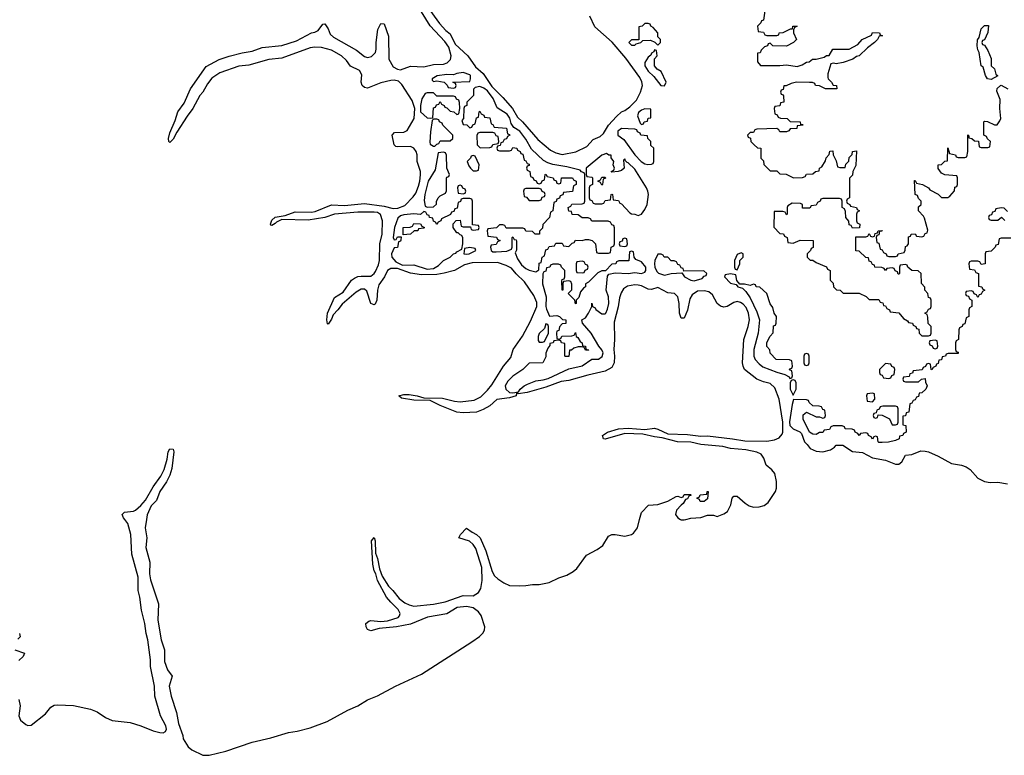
# Model space of a CAD drawing. Header units: inches. Extents: x 2718490 to 2828976, y 856982 to 957410.
# Tile 37 of 63: x 2771380 to 2777350, y 858571 to 863029. Entities that reach past the tile are written whole.
import ezdxf

# ---------------------------------------------------------------- set-up
doc = ezdxf.new("R2010")
doc.units = ezdxf.units.IN
doc.header["$MEASUREMENT"] = 0
doc.layers.add('C7875', color=7, linetype='Continuous')
doc.layers.add('C7876', color=7, linetype='Continuous')

msp = doc.modelspace()

# ---------------------------------------------------------------- linework, layer by layer
at = {"layer": 'C7875', "color": 6}
for points in [[(2771374.9, 858910), (2771382.3, 858870), (2771374.9, 858810), (2771384.5, 858784.5), (2771416.9, 858756.9), (2771430, 858752), (2771450, 858754), (2771537.2, 858822.8), (2771570, 858862), (2771590, 858874.7), (2771610, 858877.8), (2771707.6, 858872.4), (2771810.6, 858850), (2771850, 858834.4), (2771900, 858800), (2771941.8, 858781.8), (2772051, 858770), (2772114.8, 858750), (2772190, 858718.9), (2772230, 858708.5), (2772250, 858706.4), (2772263.9, 858716.1), (2772269.6, 858730), (2772266.3, 858750), (2772233.6, 858810), (2772200.4, 858930), (2772198, 858990), (2772173.3, 859110), (2772173.3, 859150), (2772158.3, 859270), (2772146.4, 859310), (2772139.8, 859370), (2772119.7, 859450), (2772109.7, 859530), (2772098, 859570), (2772097.8, 859650), (2772061, 859790), (2772054.7, 859910), (2772035.8, 859975.8), (2772017.3, 860000)], [(2772148.5, 860000), (2772141.7, 859950), (2772152, 859890), (2772145.3, 859830), (2772170, 859742), (2772167.2, 859670), (2772173.8, 859633.8), (2772222.6, 859490), (2772218, 859390), (2772237.6, 859270), (2772259.3, 859210), (2772259.2, 859139.2), (2772276.4, 859090), (2772304, 859050), (2772286.4, 858990), (2772298.4, 858930), (2772330.4, 858830), (2772343.9, 858763.9), (2772370.3, 858690.3), (2772372.2, 858670), (2772401.6, 858621.6), (2772423.9, 858603.9), (2772491.2, 858571.2), (2772530, 858571.3), (2772630, 858596.5), (2772789.2, 858650), (2772902.5, 858677.5), (2773009.2, 858710), (2773062.2, 858717.8), (2773141.4, 858738.6), (2773243.8, 858776.2), (2773370, 858844.9), (2773430, 858870.2), (2773490, 858907.2), (2773550, 858931.6), (2773659.3, 858990), (2773816.5, 859063.5), (2774122, 859258), (2774168.5, 859291.5), (2774188.4, 859311.6), (2774199.1, 859330), (2774200.4, 859350), (2774178.5, 859418.5), (2774161.5, 859441.5), (2774130, 859465.7), (2774090, 859473.7), (2774032.8, 859467.2), (2773970, 859428), (2773852.6, 859407.4), (2773750, 859366.6), (2773664.7, 859350), (2773560, 859340), (2773510, 859326.2), (2773490, 859334.5), (2773481.1, 859350), (2773479.6, 859370), (2773496.2, 859383.8), (2773510, 859388.8), (2773570, 859381.5), (2773610, 859385.3), (2773674.3, 859405.7), (2773683.5, 859416.5), (2773686.9, 859430), (2773674.8, 859454.8), (2773630, 859498.3), (2773604.5, 859530), (2773549.8, 859630), (2773539.7, 859670), (2773529.8, 859690), (2773522, 859730), (2773513.2, 859870), (2773530, 859890.4), (2773535.2, 859870), (2773536.7, 859796.7), (2773550, 859764.7), (2773561.8, 859701.8), (2773577.7, 859657.7), (2773616.7, 859596.7), (2773643.7, 859570), (2773681.2, 859521.2), (2773715.8, 859495.8), (2773742.4, 859482.4), (2773770, 859475.6), (2773890, 859487.6), (2773959.3, 859500.7), (2774070, 859539.6), (2774130, 859537.8), (2774162.8, 859557.2), (2774177.1, 859582.9), (2774184.5, 859630), (2774181.7, 859710), (2774145.3, 859825.3), (2774129.3, 859849.3), (2774108, 859868), (2774042, 859890), (2774052, 859910), (2774090, 859947.7), (2774122.7, 859922.7), (2774150.4, 859910), (2774172.9, 859890), (2774207.2, 859810), (2774244.5, 859684.5), (2774259.7, 859659.7), (2774279.7, 859639.7), (2774315.5, 859615.5), (2774350, 859601.1), (2774410, 859598.3), (2774450, 859599.6), (2774490, 859607), (2774530, 859605.3), (2774590, 859617.4), (2774650, 859647.4), (2774697.3, 859662.7), (2774735.9, 859684.1), (2774757.5, 859702.5), (2774816.8, 859783.2), (2774882, 859818), (2774916.8, 859843.2), (2774950, 859899.6), (2774970, 859910.2), (2774990, 859910.2), (2775050, 859898.5), (2775089.8, 859910.2), (2775102, 859918), (2775125.1, 859950), (2775138.6, 860000)], [(2775387.3, 860000), (2775390, 859998.4), (2775410, 859997.6), (2775419.1, 860000)], [(2771379.3, 859310), (2771383.1, 859290), (2771370, 859275.6)], [(2771350.2, 859210.2), (2771410.3, 859190), (2771401.6, 859170), (2771374.9, 859145.1)]]:
    msp.add_lwpolyline(points, dxfattribs=at)
at = {"layer": 'C7876', "color": 6}
for points in [[(2773850.3, 863110), (2773925.3, 863005.3), (2773963.9, 862963.9), (2773990, 862943), (2774021.6, 862881.6), (2774097, 862810), (2774144.1, 862744.1), (2774190, 862703.8), (2774243.4, 862623.4), (2774310, 862557.6), (2774368.2, 862490), (2774398.2, 862438.2), (2774428.4, 862410), (2774522.6, 862302.6), (2774598.7, 862238.7), (2774630, 862221.3), (2774670, 862212), (2774752.4, 862227.6), (2774818.9, 862261.1), (2774857.2, 862302.8), (2774899.8, 862320.2), (2774920.1, 862339.9), (2774949.8, 862390.2), (2774998.2, 862441.8), (2775029.8, 862470.2), (2775050, 862478.7), (2775079.6, 862500.4), (2775119.6, 862540.4), (2775145.1, 862590), (2775156.3, 862630), (2775152.4, 862652.4), (2775139.6, 862679.6), (2775055.5, 862795.5), (2774973.3, 862893.3), (2774866.5, 862986.5), (2774837.6, 863050)], [(2775419.1, 860000), (2775450, 860008), (2775510, 860013), (2775550, 860027.3), (2775586.8, 860026.8), (2775610, 860018), (2775650, 860034), (2775671.3, 860048.7), (2775691.6, 860090), (2775699.5, 860130), (2775710, 860142), (2775730, 860142), (2775778.2, 860098.2), (2775803.4, 860083.4), (2775830, 860075.9), (2775863.6, 860076.4), (2775894.3, 860085.7), (2775917.3, 860102.7), (2775962, 860170), (2775968.1, 860190), (2775969, 860230), (2775958.3, 860278.3), (2775941.4, 860301.4), (2775905.7, 860330), (2775891.1, 860371.1), (2775875.2, 860395.2), (2775850, 860407.3), (2775782, 860422), (2775690.4, 860429.6), (2775643.5, 860443.5), (2775510, 860454), (2775450, 860469.8), (2775368.7, 860471.3), (2775275.8, 860495.8), (2775230, 860501.2), (2775158, 860518), (2775050, 860522.2), (2774930, 860487.3), (2774919.3, 860490), (2774913.3, 860510), (2774944.5, 860530), (2775010, 860548.9), (2775070, 860553.7), (2775170, 860545.3), (2775230, 860552.7), (2775250, 860547.4), (2775310, 860518.5), (2775430, 860514.4), (2775510, 860505.7), (2775550, 860507), (2775702, 860490), (2775776.7, 860476.7), (2775910, 860475.8), (2775957, 860483), (2775985.2, 860494.8), (2776002.6, 860517.4), (2776006.6, 860530), (2776007.7, 860590), (2775985.6, 860730), (2775958.2, 860798.2), (2775930, 860825.1), (2775890, 860833.7), (2775850, 860849.8), (2775775.6, 860910), (2775766, 860930), (2775762, 860950), (2775769.8, 861090), (2775797.7, 861170), (2775804.2, 861210), (2775798.3, 861250), (2775784, 861284), (2775765.9, 861305.9), (2775750, 861315.8), (2775730, 861320.5), (2775710, 861315.1), (2775670, 861291.5), (2775650, 861286), (2775630, 861293.3), (2775609.8, 861309.8), (2775581.7, 861361.7), (2775558.9, 861378.9), (2775530, 861386.9), (2775490, 861383), (2775458, 861362), (2775443, 861337), (2775428.3, 861268.3), (2775410, 861219.5), (2775390, 861219.3), (2775380.5, 861250), (2775378, 861310), (2775369.7, 861349.7), (2775350, 861369.6), (2775310, 861374), (2775250, 861406), (2775210, 861393.6), (2775190, 861395.1), (2775150, 861415.8), (2775130, 861419.7), (2775110, 861421.7), (2775066.3, 861413.7), (2775041.6, 861398.4), (2775026.3, 861373.7), (2775016.1, 861343.9), (2775008.2, 861288.2), (2774984.2, 861195.8), (2774986.3, 861090), (2774981.8, 861030), (2774987.6, 860990), (2774984.4, 860950), (2774970, 860921.7), (2774930, 860898.3), (2774824.6, 860875.4), (2774710, 860843.2), (2774663.5, 860836.5), (2774570, 860801.6), (2774457.3, 860770), (2774402.7, 860762.7), (2774392, 860768), (2774390.7, 860750), (2774350, 860737.7), (2774273.4, 860726.6), (2774230, 860688.7), (2774190, 860665.8), (2774150, 860651.1), (2774070, 860646.6), (2774030, 860651.2), (2773930, 860691.3), (2773870, 860720.9), (2773770, 860723.7), (2773696, 860736), (2773679, 860750), (2773710, 860756.9), (2773742.7, 860757.3), (2773790.8, 860750), (2773830, 860736.5), (2773944.4, 860735.6), (2774016.3, 860716.3), (2774050, 860714), (2774136.3, 860723.7), (2774175.9, 860744.1), (2774216.4, 860783.6), (2774242.9, 860817.1), (2774313, 860930), (2774357.2, 860982.8), (2774371.6, 861030), (2774428.8, 861111.2), (2774477.7, 861202.3), (2774514.8, 861290), (2774514.9, 861314.9), (2774497.5, 861357.5), (2774441, 861441), (2774390, 861489.7), (2774362.7, 861522.7), (2774330, 861540.4), (2774277.3, 861557.3), (2774123.8, 861556.2), (2774077.3, 861542.7), (2774017.3, 861510), (2773953.3, 861493.3), (2773910, 861485.3), (2773816.2, 861483.8), (2773750, 861492.6), (2773670, 861521), (2773630, 861521.1), (2773611.2, 861508.8), (2773591.3, 861470), (2773558.4, 861421.6), (2773548.9, 861390), (2773545.2, 861330), (2773535.2, 861304.8), (2773530, 861300.5), (2773509.9, 861309.9), (2773484.9, 861384.9), (2773470, 861397), (2773450, 861395.1), (2773421.2, 861378.8), (2773335.6, 861304.4), (2773310.1, 861269.9), (2773280.4, 861239.6), (2773270, 861213.2), (2773250, 861184), (2773246.8, 861186.8), (2773242.4, 861210), (2773246, 861250), (2773290, 861345.5), (2773341.4, 861378.6), (2773392, 861450), (2773410, 861462), (2773430, 861472.6), (2773450, 861475.3), (2773510, 861474.4), (2773529.5, 861490), (2773537.3, 861502.8), (2773556, 861544), (2773562.6, 861570), (2773564.8, 861670), (2773578, 861730), (2773580.4, 861810), (2773568.5, 861848.5), (2773550, 861861.3), (2773530, 861863.5), (2773430, 861862.4), (2773290, 861849.8), (2773230, 861829.7), (2773130, 861813.7), (2772970, 861817.2), (2772937.3, 861802.7), (2772930, 861793.2), (2772910, 861782.7), (2772903.7, 861783.7), (2772901.2, 861790), (2772910, 861814), (2772930, 861832.7), (2772990, 861843), (2773050, 861864.6), (2773150, 861863.1), (2773172.6, 861867.4), (2773270, 861907), (2773350, 861903.1), (2773470, 861916.1), (2773590, 861898.3), (2773645.2, 861885.3), (2773674, 861886), (2773716, 861904), (2773765.3, 861954.7), (2773781.6, 861978.4), (2773799, 862021), (2773807.4, 862050), (2773811.3, 862088.7), (2773809.8, 862110), (2773789.7, 862170), (2773789.7, 862210), (2773783.5, 862230), (2773769.8, 862249.8), (2773750, 862260.5), (2773670, 862258), (2773661.3, 862261.3), (2773649.8, 862270), (2773639.1, 862330), (2773653.6, 862346.4), (2773710, 862347), (2773730, 862357.1), (2773773, 862430), (2773776.9, 862490), (2773759.2, 862539.2), (2773697, 862637), (2773676.8, 862656.8), (2773650, 862663), (2773630, 862659.7), (2773570, 862645.6), (2773490, 862614.3), (2773470, 862619.1), (2773457.4, 862630), (2773451.1, 862650), (2773453.9, 862693.9), (2773441.3, 862721.3), (2773386.5, 862746.5), (2773362.7, 862782.7), (2773331, 862811), (2773270, 862844.2), (2773210, 862859.7), (2773170, 862862), (2773141.7, 862858.3), (2772970, 862796.2), (2772890, 862788.4), (2772770, 862753.6), (2772710, 862746.9), (2772593, 862707), (2772544.6, 862675.4), (2772519.1, 862640.9), (2772490.2, 862590), (2772472.7, 862570), (2772430.1, 862489.9), (2772395, 862445), (2772332.3, 862347.7), (2772310, 862305.1), (2772290, 862285.7), (2772284.2, 862290), (2772282.3, 862310), (2772290, 862344), (2772322.4, 862417.6), (2772338.5, 862470), (2772377.2, 862522.8), (2772416.9, 862610), (2772510, 862744.4), (2772590, 862787.4), (2772650, 862807.6), (2772730, 862828.9), (2772790, 862839), (2772850, 862861.3), (2772970, 862873.2), (2773059, 862901), (2773149.2, 862950), (2773170, 862953.7), (2773190, 862964.4), (2773219, 863001), (2773230, 863004), (2773250, 862974), (2773262.2, 862942.2), (2773282.7, 862922.8), (2773423.4, 862843.4), (2773470, 862805.5), (2773490, 862799.3), (2773513.9, 862806.1), (2773538.4, 862830), (2773542.4, 862850), (2773541.1, 862890), (2773551.8, 862970), (2773570, 863006), (2773590, 863004.7), (2773616.9, 862930), (2773618.7, 862790), (2773643.8, 862743.8), (2773670, 862730.2), (2773690, 862725.3), (2773750, 862748.4), (2773830, 862742.6), (2773890, 862757.1), (2773950, 862759.5), (2773972.6, 862767.4), (2773992.5, 862787.5), (2773996.9, 862810), (2773982.3, 862862.2), (2773957.8, 862897.8), (2773870, 862992), (2773816.1, 863076.1)], [(2775898, 863082), (2775890, 863026), (2775878, 863022), (2775874, 863010), (2775854, 862990), (2775858, 862958), (2775890, 862954), (2775898, 862938), (2775910, 862934), (2775970, 862934), (2775982, 862938), (2775986, 862950), (2776010, 862951.3), (2776054, 862974), (2776066, 862974), (2776068, 862990), (2776094, 862990), (2776078, 862982), (2776072.7, 862967.3), (2776072, 862950), (2776090.8, 862910), (2776072, 862890), (2776029.3, 862869.3), (2775946, 862870), (2775930, 862886), (2775918, 862882), (2775914, 862870), (2775895.3, 862864.7), (2775876, 862844), (2775870, 862828), (2775854, 862826), (2775852.7, 862772.7), (2775872, 862752), (2775989.1, 862750.9), (2776030, 862754.8), (2776094.6, 862745.4), (2776125.4, 862754.6), (2776150.9, 862770.9), (2776166.3, 862773.7), (2776188, 862790), (2776210, 862790.7), (2776258, 862802), (2776271.6, 862811.6), (2776288.4, 862811.6), (2776310, 862851), (2776410, 862851), (2776461.2, 862878.8), (2776489.2, 862910), (2776544, 862936), (2776550, 862951), (2776594, 862950), (2776598, 862938), (2776611, 862931), (2776591.6, 862928.4), (2776582, 862910), (2776562, 862890), (2776521.1, 862858.9), (2776470, 862809.4), (2776454, 862806), (2776432, 862790), (2776374, 862770), (2776330, 862762), (2776314, 862766), (2776298, 862762), (2776279.6, 862700.4), (2776279.6, 862679.6), (2776282, 862670), (2776302, 862650), (2776311.6, 862631.6), (2776332, 862630), (2776334, 862610), (2776266, 862610), (2776230, 862628), (2776206, 862630), (2776202, 862642), (2776188, 862648), (2776169.1, 862649.1), (2776090, 862649.5), (2776056.9, 862643.1), (2776027.3, 862627.3), (2776012.7, 862627.3), (2776010, 862606), (2775998, 862602), (2775994, 862590), (2775998, 862578), (2776010, 862574), (2776012, 862568), (2776014, 862530), (2775994, 862526), (2775990, 862508), (2775958, 862502), (2775954, 862490), (2775958, 862458), (2775972, 862452), (2775978, 862438), (2775992.7, 862432.7), (2776034, 862430), (2776052, 862412), (2776112, 862410), (2776114, 862394), (2776126, 862394), (2776130, 862389), (2776094, 862386), (2776092, 862370), (2776051.6, 862368.4), (2776043.6, 862356.4), (2776028.9, 862348.9), (2775990, 862349.3), (2775982, 862362), (2775970, 862368.7), (2775850, 862366), (2775838, 862362), (2775830, 862346), (2775810, 862346), (2775794, 862330), (2775798, 862318), (2775812, 862312), (2775814, 862290), (2775834, 862270), (2775852.7, 862252.7), (2775874, 862250), (2775874, 862190), (2775890, 862174), (2775892, 862152), (2775930, 862114), (2775970, 862114), (2775990, 862094), (2776028, 862092), (2776071.1, 862071.1), (2776127.3, 862072.7), (2776142, 862078), (2776150, 862092), (2776190, 862094), (2776206, 862110), (2776227.3, 862112.7), (2776228.7, 862130), (2776243.1, 862136.9), (2776265.6, 862174.4), (2776270, 862192), (2776288.9, 862211.1), (2776292, 862232), (2776310, 862234), (2776312, 862210), (2776330, 862174), (2776338, 862138), (2776352.7, 862132.7), (2776386, 862134), (2776390, 862154), (2776407.3, 862172.7), (2776410, 862194), (2776428, 862212), (2776428.7, 862230), (2776454, 862234), (2776450, 862146), (2776431, 862109), (2776430, 862086), (2776412, 862068), (2776412, 861950), (2776398, 861942), (2776394, 861930), (2776398, 861918), (2776414, 861910), (2776418, 861898), (2776454, 861890), (2776458, 861878), (2776472, 861870), (2776458, 861862), (2776454, 861850), (2776454, 861810), (2776458, 861798), (2776474, 861790), (2776472.7, 861767.3), (2776430, 861766), (2776422, 861782), (2776410, 861786), (2776408, 861808), (2776388.7, 861830), (2776387.3, 861867.3), (2776382, 861882), (2776366, 861890), (2776366, 861930), (2776362, 861942), (2776350, 861946), (2776250, 861946), (2776238, 861942), (2776234, 861930), (2776218, 861922), (2776210, 861906), (2776178, 861902), (2776170, 861886), (2776127.3, 861887.3), (2776126, 861910), (2776115.3, 861915.3), (2776063.6, 861916.4), (2776038, 861902), (2776034, 861890), (2776034, 861850), (2776030, 861846), (2776022, 861862), (2776007.3, 861867.3), (2775954, 861866), (2775952.7, 861772.7), (2775990, 861734), (2776011.6, 861731.6), (2776018, 861718), (2776034, 861710), (2776038, 861678), (2776070, 861674), (2776112.7, 861692.7), (2776191.1, 861691.1), (2776191.6, 861648.4), (2776178, 861642), (2776174, 861630), (2776154, 861610), (2776154, 861590), (2776172.7, 861572.7), (2776190, 861572), (2776210, 861558), (2776271.6, 861531.6), (2776278, 861518), (2776294, 861510), (2776294, 861450), (2776311.6, 861431.6), (2776314, 861410), (2776332, 861392), (2776354, 861390), (2776372.7, 861372.7), (2776470, 861371.3), (2776511.6, 861351.6), (2776530, 861334), (2776590, 861334), (2776598, 861318), (2776612.7, 861312.7), (2776618, 861298), (2776630, 861294), (2776638, 861278), (2776654, 861270), (2776658, 861258), (2776710, 861252), (2776738, 861218), (2776763.6, 861203.6), (2776770, 861194), (2776794, 861190), (2776798, 861178), (2776814, 861170), (2776818, 861158), (2776832.7, 861152.7), (2776834, 861130), (2776850, 861114), (2776890, 861114), (2776902, 861118), (2776906, 861130), (2776906, 861170), (2776888.4, 861188.4), (2776887.3, 861227.3), (2776882, 861242), (2776868, 861250), (2776882, 861258), (2776890, 861274), (2776902, 861278), (2776906, 861290), (2776906, 861330), (2776902, 861342), (2776890, 861346), (2776886, 861370), (2776868, 861390), (2776867.3, 861407.3), (2776848, 861430), (2776846, 861490), (2776827.3, 861507.3), (2776789, 861509), (2776766, 861530), (2776762, 861542), (2776750, 861546), (2776718, 861542), (2776714, 861530), (2776714, 861490), (2776710, 861486), (2776706, 861486), (2776702, 861502), (2776687.3, 861507.3), (2776682, 861522), (2776670, 861526), (2776638, 861522), (2776630, 861508.7), (2776622, 861522), (2776607.3, 861527.3), (2776566, 861530), (2776562, 861542), (2776550, 861546), (2776542, 861562), (2776530, 861566), (2776526, 861586), (2776510, 861588), (2776470, 861626), (2776449.1, 861629.1), (2776450, 861714), (2776510, 861714), (2776522, 861718), (2776530, 861734), (2776538, 861718), (2776550, 861714), (2776562, 861718), (2776567.3, 861732.7), (2776582, 861738), (2776586, 861750), (2776610, 861752), (2776607.3, 861747.3), (2776592.7, 861747.3), (2776590, 861726), (2776578, 861722), (2776574, 861710), (2776578, 861678), (2776590, 861674), (2776598, 861638), (2776610, 861634), (2776618, 861618), (2776634, 861610), (2776638, 861598), (2776650, 861594), (2776690, 861594), (2776702, 861598), (2776706, 861610), (2776742, 861618), (2776748.4, 861631.6), (2776750, 861654), (2776762, 861658), (2776768.4, 861671.6), (2776770, 861714), (2776782, 861718), (2776786, 861730), (2776810, 861731.3), (2776818, 861718), (2776850, 861714), (2776862, 861718), (2776870, 861734), (2776882, 861738), (2776886, 861754), (2776866, 861826), (2776859.3, 861839.3), (2776829.3, 861870), (2776830, 861894), (2776846, 861910), (2776846, 861930), (2776830, 861946), (2776823.1, 861963.1), (2776809.6, 861970), (2776806, 862054), (2776810, 862054), (2776818, 862038), (2776854, 862030), (2776891.3, 862010), (2776898, 861998), (2776950, 861971.3), (2776970, 861952), (2777008.4, 861951.6), (2777020.4, 861959.6), (2777048, 861992), (2777050, 862014), (2777062, 862018), (2777066, 862030), (2777066, 862070), (2777062, 862082), (2776990, 862088.7), (2776970, 862098), (2776950, 862128), (2776948.7, 862150), (2776970, 862152), (2776990, 862172), (2777006, 862174), (2777008, 862252), (2777018, 862218), (2777054, 862210), (2777058, 862198), (2777070, 862194), (2777110, 862194), (2777122, 862198), (2777129, 862231), (2777128.4, 862331.6), (2777134, 862326), (2777134, 862314), (2777154, 862310), (2777170, 862294), (2777192.7, 862292.7), (2777198, 862258), (2777210, 862254), (2777250, 862254), (2777262, 862258), (2777266, 862290), (2777247.3, 862307.3), (2777242, 862322), (2777226, 862330), (2777226, 862410), (2777230, 862414), (2777248.7, 862411.3), (2777290, 862392), (2777307.3, 862392.7), (2777323.1, 862416.9), (2777329, 862431), (2777323.7, 862490), (2777325.2, 862545.2), (2777304, 862596), (2777307.3, 862612.7), (2777326, 862630), (2777330, 862632), (2777371, 862610)], [(2777370, 861866), (2777350, 861886), (2777330, 861888), (2777298, 861882), (2777292.7, 861867.3), (2777278, 861862), (2777272.7, 861847.3), (2777258, 861842), (2777254, 861830), (2777258, 861818), (2777270, 861814), (2777310, 861814), (2777332, 861832), (2777352.7, 861812.7)], [(2777390, 861706), (2777330, 861706), (2777318, 861702), (2777312.7, 861667.3), (2777298, 861662), (2777294, 861650), (2777270, 861626), (2777238, 861622), (2777234, 861610), (2777234, 861550), (2777210, 861546), (2777202, 861562), (2777190, 861566), (2777150, 861566), (2777138, 861562), (2777134, 861550), (2777138, 861518), (2777170, 861514), (2777178, 861498), (2777194, 861490), (2777194, 861414), (2777214, 861410), (2777218, 861398), (2777232, 861390), (2777218, 861382), (2777210, 861366), (2777198, 861362), (2777190, 861346), (2777182, 861362), (2777167.3, 861367.3), (2777162, 861382), (2777150, 861386), (2777118, 861382), (2777114, 861370), (2777118, 861358), (2777132.7, 861352.7), (2777138, 861338), (2777154, 861330), (2777154, 861290), (2777138, 861282), (2777134, 861270), (2777134, 861230), (2777118, 861222), (2777110, 861186), (2777098, 861182), (2777094, 861170), (2777078, 861162), (2777074, 861150), (2777071.3, 861090), (2777058, 861082), (2777054, 861070), (2777054, 861030), (2777058, 861018), (2777070, 861014), (2777070, 861006), (2777010, 861006), (2776998, 861002), (2776994, 860990), (2776974, 860986), (2776970, 860968), (2776954, 860966), (2776950, 860946), (2776938, 860942), (2776934, 860930), (2776918, 860922), (2776910, 860908), (2776906, 860910), (2776902, 860942), (2776890, 860946), (2776878, 860942), (2776872.7, 860927.3), (2776858, 860922), (2776852, 860908), (2776798, 860902), (2776792.7, 860887.3), (2776778, 860882), (2776772.7, 860867.3), (2776738, 860862), (2776734, 860850), (2776738, 860838), (2776750, 860834), (2776830, 860834), (2776848.4, 860851.6), (2776870, 860854), (2776872.7, 860832.7), (2776882, 860810), (2776874, 860790), (2776850, 860768), (2776834, 860766), (2776830, 860746), (2776818, 860742), (2776810, 860726), (2776798, 860722), (2776790, 860706), (2776778, 860702), (2776772, 860650), (2776754, 860646), (2776750, 860628), (2776734, 860626), (2776734, 860574), (2776752, 860570), (2776754, 860530), (2776738, 860522), (2776734, 860510), (2776714, 860506), (2776712, 860490), (2776690, 860478), (2776648.7, 860468.7), (2776610, 860466), (2776590, 860466), (2776586, 860470), (2776582, 860502), (2776570, 860506), (2776558, 860502), (2776550, 860486), (2776542, 860502), (2776526, 860510), (2776522, 860522), (2776510, 860526), (2776478, 860522), (2776470, 860508.7), (2776462, 860522), (2776446, 860530), (2776442, 860542), (2776427.3, 860547.3), (2776386, 860550), (2776382, 860562), (2776367.3, 860567.3), (2776312.7, 860567.3), (2776298, 860562), (2776290, 860546), (2776258, 860542), (2776250, 860528), (2776230, 860528), (2776210, 860515.3), (2776190, 860518), (2776168, 860530), (2776130, 860608), (2776130, 860634), (2776151.3, 860651.3), (2776210, 860622), (2776230, 860622), (2776250, 860614), (2776262, 860618), (2776266, 860630), (2776262, 860662), (2776250, 860666), (2776242, 860682), (2776227.3, 860687.3), (2776188.4, 860688.4), (2776166, 860710), (2776162, 860722), (2776150, 860726), (2776072.7, 860727.3), (2776063.5, 860696.5), (2776047.6, 860592.4), (2776050.4, 860570), (2776069, 860549), (2776110.7, 860530.7), (2776120.7, 860520.7), (2776138.8, 860470), (2776155.2, 860455.2), (2776172, 860430), (2776210, 860413.4), (2776250, 860410.5), (2776297.2, 860422.8), (2776320.9, 860439.1), (2776330, 860451), (2776370, 860451), (2776430, 860413), (2776490, 860405.5), (2776550, 860373.4), (2776630, 860359.3), (2776690, 860334.9), (2776710, 860336.3), (2776729.6, 860350.4), (2776750, 860390.7), (2776790, 860394), (2776843.9, 860416.1), (2776870, 860414.9), (2776890.3, 860410.3), (2776950, 860383.8), (2777030, 860339.5), (2777090.4, 860330.4), (2777118.7, 860318.7), (2777143, 860303), (2777190, 860251), (2777230, 860230.8), (2777263.5, 860223.5), (2777310, 860225.5), (2777370, 860216.3)], [(2772017.3, 860000), (2772009.7, 860010), (2772000.7, 860030), (2772015.6, 860044.4), (2772070, 860050.3), (2772082.6, 860057.4), (2772114.8, 860085.2), (2772142.7, 860117.3), (2772190, 860198.4), (2772236.8, 860263.2), (2772256.9, 860303.1), (2772274.9, 860365.1), (2772281, 860410), (2772290, 860428), (2772310, 860427.3), (2772315.8, 860410), (2772302.3, 860310), (2772290, 860269.3), (2772270, 860227.6), (2772230.2, 860170), (2772210, 860114.5), (2772177.4, 860082.6), (2772152.3, 860027.7), (2772148.5, 860000)], [(2775138.6, 860000), (2775150, 860042), (2775192.3, 860087.7), (2775250, 860090.7), (2775309.4, 860110.6), (2775360.4, 860139.6), (2775370, 860142), (2775390, 860134), (2775402, 860138), (2775410, 860152), (2775448, 860152), (2775452, 860148), (2775438, 860142), (2775430, 860126), (2775418, 860122), (2775403.6, 860096.4), (2775390, 860088), (2775362.8, 860057.2), (2775356.4, 860030), (2775370.3, 860010.3), (2775387.3, 860000)]]:
    msp.add_lwpolyline(points, dxfattribs=at)
for points in [[(2775190, 863006), (2775170, 863006), (2775154, 862990), (2775134, 862986), (2775134, 862906), (2775090, 862906), (2775074, 862890), (2775090, 862874), (2775110, 862874), (2775118, 862882), (2775146, 862890), (2775158, 862902), (2775204, 862904), (2775232, 862892), (2775250, 862874), (2775266, 862890), (2775266, 862910), (2775250, 862926), (2775248.7, 862948.7), (2775222, 862982), (2775206, 862990), (2775202, 863002)], [(2777270, 862666), (2777249, 862670), (2777235.3, 862690), (2777221.2, 862741.2), (2777209.6, 862750), (2777198, 862830), (2777190, 862846), (2777186, 862870), (2777188, 862908), (2777198, 862922), (2777210, 862974), (2777230, 862994), (2777254, 862994), (2777250.9, 862950.9), (2777230, 862906), (2777218, 862902), (2777214, 862890), (2777218, 862878), (2777230, 862874), (2777250, 862842), (2777270, 862794), (2777270.8, 862750), (2777290, 862730.8), (2777299.6, 862699.6), (2777310.7, 862689.3)], [(2775230, 862846), (2775225.4, 862834.6), (2775210, 862826), (2775206.8, 862813.2), (2775190, 862802), (2775171, 862770), (2775171, 862750), (2775190, 862718), (2775225.2, 862685.2), (2775267.3, 862630), (2775290, 862627.3), (2775299.5, 862650), (2775270, 862715.3), (2775246, 862730), (2775228.9, 862748.9), (2775228.4, 862791.6), (2775246, 862810), (2775242, 862842)], [(2774070, 862708.7), (2774030, 862702), (2774010, 862694), (2773970, 862696), (2773911.6, 862688.4), (2773882, 862670), (2773882, 862662), (2773890, 862654), (2773910, 862658), (2773954, 862650), (2773972.7, 862632.7), (2773978, 862618), (2774010, 862614), (2774022, 862618), (2774026, 862630), (2774022, 862642), (2774006, 862650), (2774110, 862654), (2774114, 862670), (2774114, 862690), (2774110, 862695.3)], [(2774170, 862623.7), (2774142.8, 862617.2), (2774131.3, 862608.7), (2774130.9, 862569.1), (2774092, 862530), (2774092, 862510), (2774078, 862502), (2774074, 862490), (2774072, 862430), (2774062, 862418), (2774070, 862394), (2774091.6, 862391.6), (2774110, 862374), (2774122, 862378), (2774128, 862392), (2774142, 862398), (2774150, 862434), (2774162, 862438), (2774166, 862470), (2774170, 862474), (2774178, 862458), (2774194, 862450), (2774198, 862438), (2774230, 862434), (2774238, 862398), (2774250, 862394), (2774258, 862378), (2774330.9, 862370.9), (2774338, 862338), (2774350, 862334), (2774351.1, 862328.9), (2774338, 862322), (2774332.7, 862307.3), (2774318, 862302), (2774310, 862286), (2774298, 862282), (2774292.7, 862267.3), (2774278, 862262), (2774274, 862250), (2774278, 862238), (2774290, 862234), (2774350, 862234), (2774362, 862238), (2774370, 862254), (2774394, 862250), (2774398, 862238), (2774414, 862230), (2774418, 862218), (2774430, 862214), (2774438, 862178), (2774450, 862174), (2774458, 862158), (2774470, 862154), (2774470, 862146), (2774458, 862142), (2774454, 862130), (2774458, 862118), (2774474, 862110), (2774478, 862078), (2774492, 862072), (2774498, 862058), (2774512.7, 862052.7), (2774518, 862038), (2774530, 862034), (2774542, 862038), (2774547.3, 862052.7), (2774562, 862058), (2774566, 862090), (2774570, 862092), (2774578, 862078), (2774614, 862070), (2774618, 862058), (2774632.7, 862052.7), (2774638, 862038), (2774650, 862034), (2774662, 862038), (2774666, 862070), (2774670, 862071.3), (2774731.1, 862071.1), (2774738, 862058), (2774754, 862050), (2774754, 862030), (2774738, 862022), (2774732.7, 861987.3), (2774678, 861982), (2774672.7, 861967.3), (2774658, 861962), (2774652.7, 861947.3), (2774638, 861942), (2774632, 861928), (2774618, 861922), (2774612, 861870), (2774598, 861862), (2774592, 861830), (2774552, 861788), (2774550, 861766), (2774532.7, 861747.3), (2774531.3, 861728.7), (2774506, 861730), (2774490, 861746), (2774448.4, 861748.4), (2774442, 861762), (2774430, 861766), (2774330, 861766), (2774322, 861782), (2774310, 861786), (2774290, 861786), (2774271.6, 861768.4), (2774218, 861762), (2774214, 861750), (2774218, 861718), (2774271.6, 861711.6), (2774278, 861698), (2774294, 861690), (2774278, 861682), (2774270, 861666), (2774238, 861662), (2774234, 861650), (2774238, 861630), (2774250, 861622.8), (2774270, 861622.8), (2774332.9, 861627.1), (2774362, 861638), (2774366, 861650), (2774366, 861710), (2774370, 861714), (2774378, 861698), (2774390, 861694), (2774392.7, 861687.3), (2774392, 861632), (2774383.6, 861616.4), (2774399.2, 861579.2), (2774423.5, 861543.5), (2774450, 861520.4), (2774470, 861510.4), (2774510, 861502), (2774527.3, 861512.7), (2774530, 861554), (2774542, 861558), (2774548, 861590), (2774562, 861598), (2774570, 861634), (2774582, 861638), (2774590, 861654), (2774622, 861658), (2774630, 861674), (2774670, 861674), (2774678, 861658), (2774710, 861654), (2774730, 861674), (2774742, 861678), (2774750, 861692), (2774790, 861691.3), (2774810, 861698), (2774830, 861698), (2774852, 861690), (2774872, 861670), (2774878, 861618), (2774890, 861614), (2774950, 861614), (2774962, 861618), (2774966, 861650), (2774982, 861658), (2774986, 861670), (2774987.3, 861767.3), (2774982, 861782), (2774970, 861786), (2774962, 861802), (2774947.3, 861807.3), (2774850, 861808), (2774842, 861822), (2774827.3, 861827.3), (2774790, 861828.7), (2774767.3, 861847.3), (2774730, 861848.7), (2774726, 861866), (2774708.9, 861868.9), (2774706, 861890), (2774722, 861898), (2774728, 861912), (2774790, 861914), (2774802, 861918), (2774806, 861930), (2774806, 862090), (2774802, 862102), (2774787.3, 862107.3), (2774778, 862118), (2774698, 862138), (2774611.8, 862151.8), (2774581.6, 862161.6), (2774556.2, 862176.2), (2774484.1, 862244.1), (2774450, 862305.2), (2774412.8, 862352.8), (2774375.5, 862375.5), (2774360.1, 862400.1), (2774351.3, 862431.3), (2774336, 862456), (2774274.8, 862494.8), (2774251.2, 862551.2), (2774217, 862597), (2774195.1, 862615.1)], [(2773890, 862586), (2773850, 862586), (2773838, 862582), (2773818, 862550), (2773810.6, 862509.4), (2773810.5, 862470), (2773850, 862434.8), (2773870, 862432), (2773886, 862434), (2773890, 862494), (2773902, 862498), (2773907.3, 862512.7), (2773922, 862518), (2773930, 862534), (2773938, 862518), (2773954, 862510), (2773958, 862498), (2773970, 862494), (2773990, 862474), (2774011.6, 862471.6), (2774030, 862454), (2774042, 862458), (2774048, 862490), (2774047.3, 862527.3), (2774042, 862542), (2774028, 862548), (2774022, 862562), (2774010, 862566), (2773910, 862566)], [(2775170, 862489.2), (2775150, 862480.9), (2775132.8, 862467.2), (2775126.2, 862446.2), (2775142, 862402), (2775150, 862394), (2775162, 862398), (2775166, 862410), (2775186, 862414), (2775190, 862432), (2775206, 862434), (2775206, 862486)], [(2773910, 862426), (2773890, 862426), (2773882, 862418), (2773871, 862350), (2773867.1, 862287.1), (2773870, 862274), (2773890, 862262), (2773898, 862262), (2773910, 862274), (2773922, 862278), (2773930, 862294), (2773990, 862294), (2774006, 862310), (2774006, 862330), (2773946, 862390), (2773942, 862402), (2773926, 862410), (2773922, 862422)], [(2775030, 862369), (2775006.9, 862353.1), (2775006.8, 862330), (2775042.5, 862302.5), (2775110, 862210.8), (2775148.8, 862168.8), (2775170, 862154.8), (2775188.7, 862151.3), (2775210, 862154), (2775222, 862158), (2775226, 862170), (2775226, 862250), (2775207.3, 862267.3), (2775206, 862290), (2775188.4, 862308.4), (2775186, 862326), (2775146, 862330), (2775142, 862342), (2775126, 862350), (2775122, 862362), (2775110, 862366)], [(2774250, 862346), (2774170, 862346), (2774158, 862342), (2774152.7, 862327.3), (2774154, 862270), (2774172.7, 862252.7), (2774230, 862254), (2774242, 862258), (2774250, 862272), (2774282, 862278), (2774286, 862290), (2774282, 862322), (2774270, 862326), (2774262, 862342)], [(2773950, 862226), (2773918, 862222), (2773899.9, 862120.1), (2773857.1, 862050), (2773835.8, 861970), (2773833.4, 861933.4), (2773838, 861898), (2773850, 861892), (2773890, 861894), (2773908, 861912), (2773908, 861928), (2773918, 861950), (2773930, 861962), (2773962, 861978), (2773967.3, 861992.7), (2773968, 862068), (2773970, 862074), (2773982, 862078), (2773986, 862090), (2773969.2, 862130), (2773967.3, 862207.3), (2773962, 862222)], [(2774130, 862206), (2774118, 862202), (2774114, 862190), (2774094, 862170), (2774103.6, 862143.6), (2774114, 862130), (2774130, 862114), (2774150, 862114), (2774162, 862118), (2774166, 862150), (2774142, 862202)], [(2774938, 862218), (2774910, 862208.7), (2774814, 862130), (2774814, 862090), (2774818, 862078), (2774850, 862074), (2774854, 862070), (2774854, 862030), (2774838, 862022), (2774834, 862010), (2774834, 861950), (2774838, 861938), (2774850, 861934), (2774858, 861918), (2774870, 861914), (2774910, 861914), (2774922, 861918), (2774930, 861934), (2774962, 861938), (2774966, 861970), (2774970, 861972), (2774974, 861970), (2774978, 861938), (2775010, 861934), (2775018, 861918), (2775030, 861914), (2775079.6, 861859.6), (2775090, 861852), (2775110, 861851.3), (2775130, 861842), (2775150, 861851.3), (2775170, 861878), (2775183.7, 861910), (2775191.8, 861970), (2775189.6, 861990), (2775180.7, 862010), (2775110, 862123.7), (2775070, 862162), (2775063.1, 862163.1), (2775053.6, 862173.6), (2775050, 862186), (2775042, 862178), (2775044.7, 862130), (2775030, 862115.3), (2775008.4, 862108.4), (2774970, 862106), (2774966, 862110), (2774982, 862118), (2774986, 862130), (2774978, 862150), (2774982, 862170), (2774967.3, 862192.7), (2774967.3, 862207.3), (2774952.7, 862207.3)], [(2774910, 862026), (2774902, 862042), (2774886, 862050), (2774902, 862058), (2774910, 862074), (2774930, 862074), (2774932, 862068), (2774918, 862062), (2774914, 862030)], [(2774050, 862026), (2774038, 862022), (2774034, 862010), (2774038, 861978), (2774070, 861974), (2774082, 861978), (2774086, 861990), (2774082, 862002), (2774067.3, 862007.3), (2774062, 862022)], [(2774530, 862006), (2774450, 862006), (2774438, 862002), (2774434, 861990), (2774438, 861958), (2774452.7, 861952.7), (2774470, 861934), (2774530, 861934), (2774542, 861938), (2774547.3, 861952.7), (2774562, 861958), (2774566, 861970), (2774562, 861982), (2774547.3, 861987.3), (2774542, 862002)], [(2774110, 861946), (2774070, 861946), (2774058, 861942), (2774052.7, 861927.3), (2774038, 861922), (2774032.7, 861887.3), (2774018, 861882), (2774012.7, 861867.3), (2773998, 861862), (2773992, 861848), (2773938, 861822), (2773934, 861810), (2773918, 861802), (2773910, 861788), (2773902, 861802), (2773888.4, 861808.4), (2773886, 861826), (2773866, 861830), (2773862, 861842), (2773850, 861846), (2773842, 861862), (2773830, 861866), (2773810, 861848), (2773770, 861853.2), (2773710, 861846.6), (2773690, 861840.9), (2773672.8, 861827.2), (2773652, 861770), (2773644.7, 861710), (2773650, 861694), (2773662, 861698), (2773670, 861714), (2773694, 861714), (2773692, 861692), (2773690, 861686), (2773678, 861682), (2773670, 861648), (2773650, 861646), (2773634.8, 861610), (2773636.3, 861590), (2773661.7, 861561.7), (2773702.3, 861542.3), (2773770, 861543.1), (2773850, 861517.4), (2773890, 861521.7), (2773920.5, 861539.5), (2773950, 861570.3), (2773989.6, 861590.4), (2774010, 861610.6), (2774025.6, 861614.4), (2774030, 861622), (2774062, 861638), (2774068, 861670), (2774067.3, 861707.3), (2774062, 861722), (2774050, 861726), (2774038, 861738), (2774030, 861738), (2774009, 861770), (2774008.7, 861791.3), (2774027.3, 861812.7), (2774050, 861814), (2774058, 861778), (2774070, 861774), (2774114, 861774), (2774118, 861758), (2774130, 861754), (2774162, 861758), (2774166, 861770), (2774162, 861782), (2774126, 861786), (2774126, 861930), (2774122, 861942)], [(2773706, 861726), (2773706, 861770), (2773747.3, 861772.7), (2773762, 861778), (2773770, 861794), (2773810, 861792), (2773818, 861778), (2773834, 861770), (2773830, 861766), (2773798, 861762), (2773794, 861750), (2773771.3, 861748.7), (2773750, 861728.7)], [(2775050, 861706), (2775038, 861702), (2775032.7, 861687.3), (2775018, 861682), (2775014, 861670), (2775018, 861658), (2775050, 861654), (2775062, 861658), (2775066, 861670), (2775062, 861702)], [(2774110, 861648), (2774078, 861642), (2774074, 861610), (2774090, 861607.3), (2774106, 861610), (2774146, 861630), (2774142, 861642)], [(2775090, 861626), (2775078, 861622), (2775072.7, 861567.3), (2775012.7, 861567.3), (2774998, 861562), (2774994, 861550), (2774970, 861548), (2774932, 861508), (2774910, 861508), (2774884.7, 861495.3), (2774830, 861438), (2774811.6, 861428.4), (2774811, 861410), (2774798, 861402), (2774780.7, 861379.3), (2774770, 861346), (2774754, 861330), (2774754, 861310), (2774750, 861308), (2774746, 861330), (2774706, 861370), (2774727.3, 861392.7), (2774727.3, 861427.3), (2774722, 861442), (2774710, 861446), (2774678, 861442), (2774674, 861430), (2774674, 861390), (2774669, 861390), (2774667.3, 861447.3), (2774670, 861454), (2774682, 861458), (2774686, 861470), (2774686, 861510), (2774666, 861530), (2774662, 861542), (2774647.3, 861547.3), (2774612.7, 861547.3), (2774598, 861542), (2774594, 861530), (2774574, 861526), (2774570, 861506), (2774558, 861502), (2774552, 861488), (2774550.8, 861429.2), (2774572.4, 861350), (2774570.4, 861290.4), (2774574.4, 861274.4), (2774591.6, 861231.6), (2774636.9, 861236.9), (2774654, 861230), (2774672, 861212), (2774692, 861210), (2774691.3, 861188.7), (2774670, 861186), (2774652.7, 861167.3), (2774650, 861146), (2774638, 861142), (2774634, 861130), (2774638, 861098), (2774650, 861094), (2774662, 861098), (2774668, 861112), (2774727.3, 861112.7), (2774742, 861118), (2774750, 861134), (2774754, 861110), (2774763.6, 861103.6), (2774778, 861078), (2774791, 861070), (2774792, 861052), (2774810, 861051), (2774812.7, 861032.7), (2774830.9, 861029.1), (2774830, 861026), (2774810, 861026), (2774802, 861042), (2774787.3, 861047.3), (2774767.3, 861047.3), (2774741, 861039), (2774726, 861026), (2774714, 861026), (2774710, 860988), (2774690, 860988), (2774686, 860990), (2774686, 861066), (2774666, 861070), (2774662, 861082), (2774650, 861086), (2774618, 861082), (2774614, 861070), (2774594, 861066), (2774594, 861054), (2774582, 861038), (2774571.3, 861008.7), (2774570, 860986), (2774552, 860950), (2774470, 860948), (2774431.3, 860910), (2774370, 860869.6), (2774340.9, 860839.1), (2774324.2, 860810), (2774328.4, 860790), (2774350, 860770.4), (2774370, 860767.3), (2774405.4, 860774.6), (2774415.1, 860790), (2774438, 860810), (2774458.8, 860821.2), (2774510, 860840.4), (2774554.3, 860845.7), (2774584.4, 860855.6), (2774710, 860913.4), (2774790, 860930.4), (2774849.2, 860970.8), (2774890, 860972.4), (2774912.3, 860987.7), (2774918.7, 861010), (2774910, 861029.2), (2774892, 861050), (2774845.6, 861130), (2774793.2, 861190), (2774789, 861210), (2774810, 861222.8), (2774829.2, 861250), (2774848.4, 861291.6), (2774850, 861312), (2774854, 861290), (2774870, 861282), (2774873.7, 861273.7), (2774910, 861246), (2774930, 861246), (2774933.2, 861250), (2774945.1, 861274.9), (2774951.8, 861310), (2774949.6, 861350), (2774935.6, 861390), (2774944.7, 861475.3), (2774953.2, 861486.8), (2774990, 861494.8), (2775069.4, 861490.6), (2775110, 861497.3), (2775150, 861490.4), (2775170, 861498.8), (2775177, 861510), (2775176.2, 861530), (2775150, 861560.9), (2775115.3, 861575.3), (2775106, 861590), (2775102, 861622)], [(2775270, 861608.7), (2775250, 861608), (2775230.4, 861569.6), (2775228.7, 861550), (2775230.3, 861530), (2775243.5, 861503.5), (2775253.7, 861493.7), (2775290, 861481.1), (2775331, 861491), (2775394, 861494), (2775412, 861470), (2775450, 861450.6), (2775470, 861446.4), (2775518.4, 861461.6), (2775530, 861474), (2775542, 861478), (2775546, 861490), (2775528, 861508), (2775406, 861506), (2775402, 861522), (2775390, 861526), (2775382, 861542), (2775370, 861546), (2775362, 861562), (2775348, 861568), (2775330, 861568.7), (2775309, 861589), (2775288.7, 861590), (2775282, 861602)], [(2775755.3, 861615.3), (2775730, 861606), (2775714, 861570), (2775714, 861530), (2775718, 861518), (2775730, 861514), (2775746, 861550), (2775746, 861570), (2775766, 861590), (2775766, 861610)], [(2774790, 861566), (2774758, 861562), (2774754, 861550), (2774754, 861510), (2774758, 861498), (2774790, 861494), (2774802, 861498), (2774808, 861512), (2774822, 861518), (2774826, 861530), (2774822, 861542), (2774810, 861546), (2774802, 861562)], [(2775690, 861488), (2775658, 861482), (2775654, 861470), (2775690, 861432), (2775723.6, 861423.6), (2775734, 861410), (2775762, 861402), (2775782, 861382), (2775810, 861342.8), (2775850, 861258.8), (2775864.9, 861210), (2775864.6, 861190), (2775857.6, 861130), (2775830.4, 861030), (2775830.4, 860990.4), (2775839.1, 860970), (2775862.9, 860942.9), (2775885.8, 860925.8), (2775970, 860893), (2776019.8, 860879.8), (2776044.7, 860864.7), (2776050, 860854), (2776062, 860858), (2776066, 860870), (2776062, 860902), (2776048, 860908), (2776050, 860914), (2776062, 860918), (2776066, 860930), (2776062, 860962), (2776047.3, 860967.3), (2775966, 860970), (2775930, 861008), (2775928.7, 861028.7), (2775909.5, 861049.5), (2775910, 861072), (2775930, 861111.3), (2775949.1, 861130.9), (2775950, 861174), (2775962, 861178), (2775966, 861190), (2775968, 861230), (2775955.3, 861250), (2775945.6, 861285.6), (2775930, 861308), (2775909.3, 861369.3), (2775868, 861408), (2775846, 861410), (2775842, 861422), (2775830, 861426), (2775810, 861418), (2775774, 861426), (2775746, 861426), (2775728, 861448), (2775722, 861482)], [(2774570, 861186), (2774562, 861158), (2774530, 861128), (2774524, 861110), (2774524.7, 861084.7), (2774530, 861074), (2774550, 861074), (2774562, 861078), (2774586, 861130), (2774586, 861170), (2774582, 861182)], [(2776930, 861086), (2776898, 861082), (2776894, 861070), (2776898, 861058), (2776912.7, 861052.7), (2776918, 861038), (2776930, 861034), (2776942, 861038), (2776946, 861050), (2776942, 861082)], [(2776150, 861006), (2776138, 861002), (2776134, 860990), (2776134, 860950), (2776138, 860938), (2776150, 860934), (2776162, 860938), (2776166, 860950), (2776166, 860990), (2776162, 861002)], [(2776630, 860946), (2776594, 860910), (2776594, 860890), (2776598, 860878), (2776610, 860874), (2776618, 860858), (2776650, 860854), (2776662, 860858), (2776668, 860872), (2776682, 860878), (2776686, 860910), (2776682, 860922), (2776668, 860928), (2776662, 860942)], [(2776070, 860846), (2776058, 860842), (2776052, 860828), (2776051.3, 860810), (2776051.3, 860790), (2776070, 860754), (2776088.7, 860790), (2776088, 860828), (2776082, 860842)], [(2776550, 860766), (2776518, 860762), (2776514, 860750), (2776518, 860718), (2776550, 860714), (2776566, 860730), (2776562, 860762)], [(2776612.7, 860687.3), (2776598, 860682), (2776592, 860668), (2776578, 860662), (2776574, 860646), (2776558, 860642), (2776554, 860630), (2776558, 860618), (2776570, 860614), (2776582, 860618), (2776586, 860634), (2776610, 860632), (2776654, 860610), (2776670, 860574), (2776690, 860574), (2776702, 860578), (2776706, 860590), (2776706, 860670), (2776702, 860682), (2776690, 860686)], [(2775530, 860108.7), (2775506, 860110), (2775502, 860122), (2775486, 860130), (2775502, 860138), (2775506, 860150), (2775546, 860154), (2775548, 860170), (2775554, 860170), (2775550, 860126)]]:
    msp.add_lwpolyline(points, close=True, dxfattribs=at)

doc.saveas('drawing.dxf')
